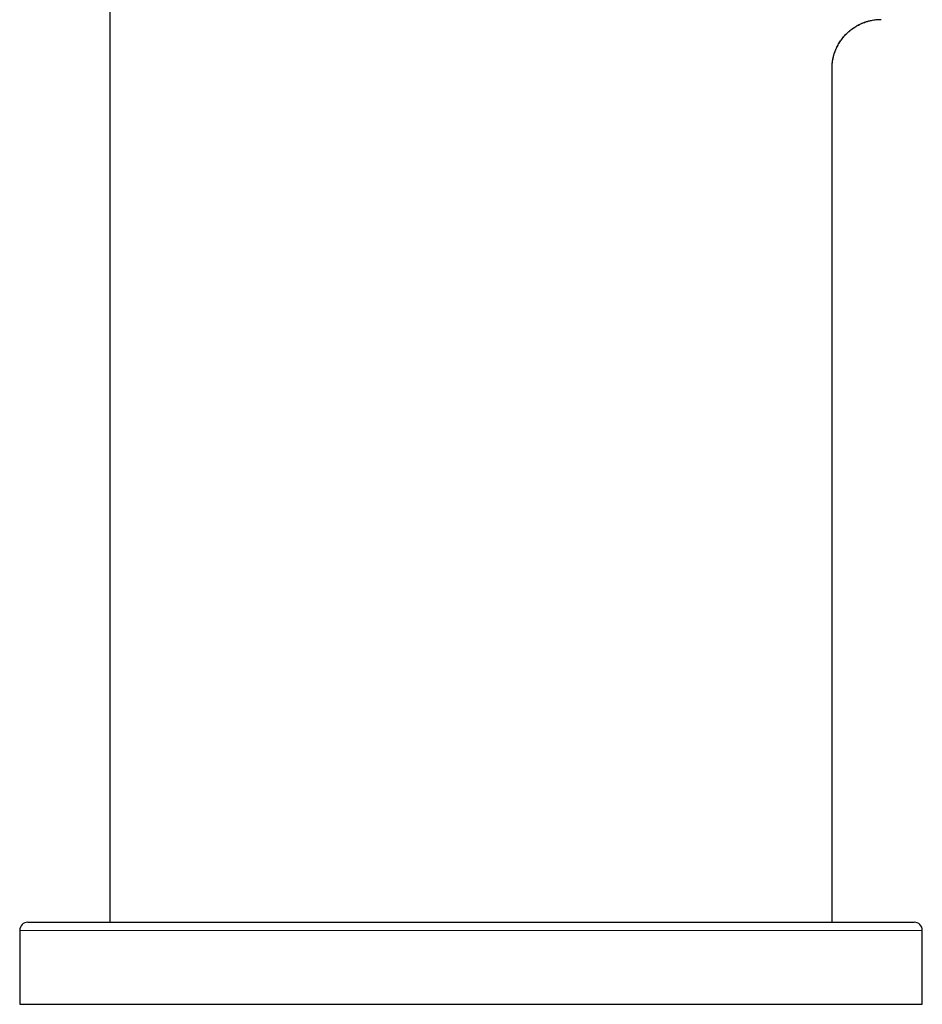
# Model space of a CAD drawing. Header units: millimetres. Extents: x 8 to 649, y 12 to 542.
# Tile 7 of 51: x 287 to 342, y 352 to 412. Entities that reach past the tile are written whole.
import ezdxf

# ---------------------------------------------------------------- set-up
doc = ezdxf.new("R2010")
doc.units = ezdxf.units.MM

msp = doc.modelspace()

# ---------------------------------------------------------------- linework, layer by layer
at = {"color": 7, "linetype": 'Continuous', "lineweight": 30}
for p, q in [((292.673, 480.812), (292.673, 357.312)), ((336.67, 409.315), (336.673, 409.312)), ((336.673, 357.312), (336.673, 409.312)), ((287.173, 356.812), (287.173, 352.312)), ((342.173, 352.312), (342.173, 356.812)), ((287.173, 352.312), (314.673, 352.312)), ((314.673, 352.312), (342.173, 352.312))]:
    msp.add_line(p, q, dxfattribs=at)
at = {"color": 8, "linetype": 'Continuous', "lineweight": 0}
for p, q in [((287.173, 356.812), (327.857, 356.812)), ((327.857, 356.812), (342.173, 356.812))]:
    msp.add_line(p, q, dxfattribs=at)
at = {"color": 7, "linetype": 'Continuous', "lineweight": 30}
for centre, start, end in [((287.673, 356.812), 90, 180), ((341.673, 356.812), 0, 90)]:
    msp.add_arc(centre, 0.5, start, end, dxfattribs=at)
for points, knots in [([(336.671, 409.315), (336.671, 409.347), (336.671, 409.42), (336.678, 409.53), (336.688, 409.643), (336.701, 409.749), (336.718, 409.848), (336.736, 409.94), (336.755, 410.024), (336.776, 410.106), (336.798, 410.183), (336.821, 410.255), (336.844, 410.32), (336.866, 410.38), (336.888, 410.437), (336.912, 410.495), (336.949, 410.577), (337.001, 410.685), (337.073, 410.817), (337.152, 410.946), (337.238, 411.071), (337.33, 411.192), (337.428, 411.308), (337.532, 411.419), (337.641, 411.524), (337.756, 411.624), (337.875, 411.718), (337.998, 411.805), (338.103, 411.872), (338.188, 411.922), (338.252, 411.958), (338.317, 411.992), (338.384, 412.024), (338.454, 412.057), (338.529, 412.088), (338.608, 412.119), (338.692, 412.15), (338.781, 412.178), (338.876, 412.206), (338.975, 412.231), (339.042, 412.245), (339.077, 412.253)], [0, 0, 0, 0, 0.023232, 0.052263, 0.07957, 0.105205, 0.129211, 0.151622, 0.17247, 0.191779, 0.211989, 0.230242, 0.246558, 0.261358, 0.276125, 0.290998, 0.305978, 0.341351, 0.377328, 0.413764, 0.450212, 0.486662, 0.523132, 0.559612, 0.596072, 0.632531, 0.669004, 0.705217, 0.740973, 0.758686, 0.776291, 0.793789, 0.811325, 0.829808, 0.849533, 0.870631, 0.893209, 0.91736, 0.943163, 0.970689, 1, 1, 1, 1]), ([(336.673, 409.312), (336.673, 409.363), (336.675, 409.466), (336.687, 409.618), (336.706, 409.768), (336.732, 409.916), (336.766, 410.062), (336.806, 410.204), (336.853, 410.343), (336.91, 410.486), (336.976, 410.632), (337.053, 410.779), (337.138, 410.921), (337.231, 411.058), (337.33, 411.189), (337.437, 411.315), (337.55, 411.434), (337.67, 411.547), (337.795, 411.654), (337.927, 411.754), (338.064, 411.846), (338.206, 411.931), (338.353, 412.008), (338.498, 412.075), (338.641, 412.131), (338.778, 412.178), (338.871, 412.203), (338.916, 412.215)], [0, 0, 0, 0, 0.039117, 0.07782, 0.116157, 0.15417, 0.191902, 0.229389, 0.266664, 0.303758, 0.345964, 0.388008, 0.429922, 0.471737, 0.51348, 0.555176, 0.596848, 0.638521, 0.680217, 0.721959, 0.763774, 0.805689, 0.847732, 0.889939, 0.927033, 0.964308, 1, 1, 1, 1]), ([(339.072, 412.251), (339.12, 412.261), (339.217, 412.279), (339.366, 412.297), (339.519, 412.31), (339.621, 412.311), (339.673, 412.312)], [0, 0, 0, 0, 0.241971, 0.49215, 0.744723, 1, 1, 1, 1]), ([(287.673, 357.312), (287.673, 357.312), (287.674, 357.312), (287.686, 357.312), (287.706, 357.312), (287.732, 357.312), (287.759, 357.312), (287.78, 357.312), (287.794, 357.312), (287.809, 357.312), (287.825, 357.312), (287.841, 357.312), (287.858, 357.312), (287.889, 357.312), (287.937, 357.312), (288.007, 357.312), (288.085, 357.312), (288.17, 357.312), (288.264, 357.312), (288.366, 357.312), (288.467, 357.312), (288.567, 357.312), (288.664, 357.312), (288.766, 357.312), (288.872, 357.312), (288.982, 357.312), (289.094, 357.312), (289.224, 357.312), (289.374, 357.312), (289.548, 357.312), (289.73, 357.312), (289.921, 357.312), (290.118, 357.312), (290.322, 357.312), (290.532, 357.312), (290.751, 357.312), (290.983, 357.312), (291.229, 357.312), (291.489, 357.312), (291.758, 357.312), (292.035, 357.312), (292.321, 357.312), (292.582, 357.312), (292.817, 357.312), (293.023, 357.312), (293.233, 357.312), (293.446, 357.312), (293.667, 357.312), (293.895, 357.312), (294.163, 357.312), (294.469, 357.312), (294.815, 357.312), (295.168, 357.312), (295.528, 357.312), (295.863, 357.312), (296.169, 357.312), (296.447, 357.312), (296.671, 357.312), (296.84, 357.312), (296.952, 357.312), (297.065, 357.312), (297.178, 357.312), (297.292, 357.312), (297.499, 357.312), (297.801, 357.312), (298.201, 357.312), (298.608, 357.312), (299.019, 357.312), (299.436, 357.312), (299.813, 357.312), (300.147, 357.312), (300.437, 357.312), (300.729, 357.312), (301.024, 357.312), (301.321, 357.312), (301.621, 357.312), (301.975, 357.312), (302.384, 357.312), (302.85, 357.312), (303.32, 357.312), (303.793, 357.312), (304.271, 357.312), (304.742, 357.312), (305.209, 357.312), (305.669, 357.312), (306.133, 357.312), (306.6, 357.312), (307.08, 357.312), (307.572, 357.312), (308.076, 357.312), (308.581, 357.312), (309.088, 357.312), (309.597, 357.312), (310.052, 357.312), (310.453, 357.312), (310.799, 357.312), (311.146, 357.312), (311.494, 357.312), (311.842, 357.312), (312.191, 357.312), (312.594, 357.312), (313.05, 357.312), (313.559, 357.312), (314.068, 357.312), (314.577, 357.312), (315.085, 357.312), (315.573, 357.312), (316.04, 357.312), (316.487, 357.312), (316.835, 357.312), (317.084, 357.312), (317.235, 357.312), (317.385, 357.312), (317.535, 357.312), (317.686, 357.312), (317.836, 357.312), (318.092, 357.312), (318.453, 357.312), (318.917, 357.312), (319.38, 357.312), (319.841, 357.312), (320.3, 357.312), (320.757, 357.312), (321.181, 357.312), (321.57, 357.312), (321.925, 357.312), (322.28, 357.312), (322.634, 357.312), (322.981, 357.312), (323.321, 357.312), (323.696, 357.312), (324.11, 357.312), (324.565, 357.312), (325.016, 357.312), (325.463, 357.312), (325.905, 357.312), (326.34, 357.312), (326.769, 357.312), (327.196, 357.312), (327.477, 357.312), (327.617, 357.312)], [0, 0, 0, 0, 0.0073755, 0.0164676, 0.0244706, 0.0324776, 0.040491, 0.0431912, 0.0458925, 0.0485949, 0.0512985, 0.0540034, 0.0567097, 0.0594175, 0.0678287, 0.0762286, 0.0846197, 0.0930045, 0.1013856, 0.1097655, 0.1181468, 0.1247348, 0.1313264, 0.1379229, 0.1445255, 0.1511354, 0.1574824, 0.1637114, 0.1724232, 0.1811272, 0.1898263, 0.1985233, 0.2072212, 0.2157672, 0.2243194, 0.2328804, 0.2414531, 0.2507065, 0.2599475, 0.2691794, 0.2784058, 0.2876299, 0.2968551, 0.3030705, 0.3092889, 0.3155114, 0.3217392, 0.3279731, 0.334474, 0.3410786, 0.3503144, 0.3595409, 0.3687614, 0.3779795, 0.3871983, 0.3939614, 0.4007281, 0.4074997, 0.4101617, 0.4128247, 0.4154888, 0.4181541, 0.4208208, 0.4234888, 0.4326175, 0.4417324, 0.4508368, 0.4599338, 0.4690267, 0.4781188, 0.4842433, 0.4903698, 0.4964995, 0.5026332, 0.508772, 0.5149168, 0.5210687, 0.5303929, 0.5397023, 0.5490004, 0.5582908, 0.5675767, 0.5768617, 0.5856185, 0.5943805, 0.6031505, 0.6119315, 0.6207264, 0.6300506, 0.63936, 0.6486582, 0.6579485, 0.6672344, 0.6765195, 0.682774, 0.6890307, 0.6952906, 0.7015549, 0.7078247, 0.7141008, 0.7203844, 0.7295132, 0.7386281, 0.7477325, 0.7568295, 0.7659224, 0.7750145, 0.7830175, 0.7910245, 0.7990379, 0.8017381, 0.8044394, 0.8071418, 0.8098454, 0.8125503, 0.8152566, 0.8179644, 0.8263756, 0.8347755, 0.8431666, 0.8515514, 0.8599325, 0.8683124, 0.8766937, 0.8832817, 0.8898733, 0.8964698, 0.9030724, 0.9096823, 0.9160297, 0.9222593, 0.9309717, 0.9396762, 0.9483755, 0.9570726, 0.9657703, 0.974316, 0.9828678, 0.9914282, 1, 1, 1, 1]), ([(327.617, 357.312), (327.768, 357.312), (328.07, 357.312), (328.516, 357.312), (328.956, 357.312), (329.392, 357.312), (329.821, 357.312), (330.2, 357.312), (330.528, 357.312), (330.808, 357.312), (331.085, 357.312), (331.361, 357.312), (331.637, 357.312), (331.916, 357.312), (332.234, 357.312), (332.587, 357.312), (332.97, 357.312), (333.346, 357.312), (333.715, 357.312), (334.044, 357.312), (334.337, 357.312), (334.594, 357.312), (334.797, 357.312), (334.946, 357.312), (335.044, 357.312), (335.141, 357.312), (335.238, 357.312), (335.335, 357.312), (335.508, 357.312), (335.754, 357.312), (336.069, 357.312), (336.376, 357.312), (336.674, 357.312), (336.965, 357.312), (337.217, 357.312), (337.434, 357.312), (337.616, 357.312), (337.795, 357.312), (337.97, 357.312), (338.142, 357.312), (338.309, 357.312), (338.502, 357.312), (338.716, 357.312), (338.949, 357.312), (339.172, 357.312), (339.386, 357.312), (339.591, 357.312), (339.782, 357.312), (339.962, 357.312), (340.129, 357.312), (340.288, 357.312), (340.439, 357.312), (340.585, 357.312), (340.724, 357.312), (340.856, 357.312), (340.978, 357.312), (341.091, 357.312), (341.193, 357.312), (341.276, 357.312), (341.342, 357.312), (341.394, 357.312), (341.442, 357.312), (341.486, 357.312), (341.525, 357.312), (341.559, 357.312), (341.594, 357.312), (341.625, 357.312), (341.652, 357.312), (341.667, 357.312), (341.674, 357.312), (341.672, 357.312), (341.672, 357.312)], [0, 0, 0, 0, 0.017897, 0.035769, 0.053624, 0.071467, 0.089305, 0.107145, 0.119165, 0.13119, 0.143223, 0.155266, 0.16732, 0.179892, 0.192664, 0.210525, 0.228368, 0.2462, 0.264026, 0.281855, 0.294934, 0.30802, 0.321115, 0.326263, 0.331413, 0.336565, 0.341719, 0.346876, 0.352036, 0.36969, 0.387317, 0.404924, 0.422517, 0.440101, 0.457684, 0.469528, 0.481376, 0.49323, 0.505092, 0.516964, 0.528847, 0.540744, 0.558776, 0.57678, 0.594761, 0.612728, 0.630686, 0.648642, 0.665576, 0.682521, 0.699481, 0.716463, 0.733471, 0.751503, 0.769506, 0.787488, 0.805454, 0.823412, 0.841368, 0.853464, 0.865564, 0.87767, 0.889784, 0.901909, 0.914046, 0.926198, 0.943852, 0.961479, 0.979086, 0.996679, 1, 1, 1, 1])]:
    msp.add_open_spline(points, degree=3, knots=knots, dxfattribs=at)

doc.saveas('drawing.dxf')
